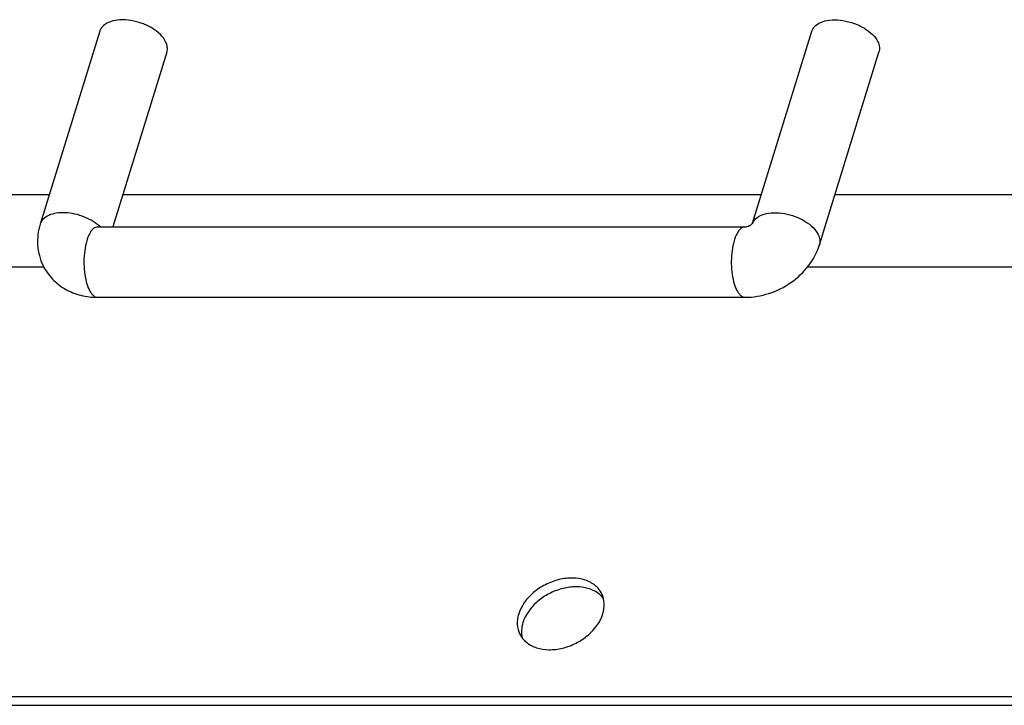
# Model space of a CAD drawing. Header units: millimetres. Extents: x 0 to 4200, y 0 to 2970.
# Tile 7 of 15: x 3128 to 3268, y 725 to 823. Entities that reach past the tile are written whole.
import ezdxf

# ---------------------------------------------------------------- set-up
doc = ezdxf.new("R2010")
doc.units = ezdxf.units.MM
doc.header["$LTSCALE"] = 231
doc.layers.get('0').update_dxf_attribs({"linetype": 'CONTINUOUS'})
doc.layers.add('005_AXIS', color=7, linetype='CONTINUOUS')

msp = doc.modelspace()

# ---------------------------------------------------------------- linework, layer by layer
at = {"color": 7, "linetype": 'Continuous'}
for p, q in [((3139.187, 820.972), (3130.714, 793.555)), ((3232.079, 793.712), (3240.503, 820.972)), ((3148.741, 818.019), (3141.059, 793.163)), ((3241.585, 790.603), (3250.057, 818.019)), ((3132.007, 797.739), (2726.347, 797.739)), ((3233.324, 797.739), (3142.474, 797.739)), ((3684.25, 797.739), (3243.79, 797.739)), ((3138.886, 793.163), (3230.992, 793.163)), ((3232.069, 793.678), (3232.079, 793.712)), ((2757.659, 787.503), (3131.211, 787.503)), ((3239.93, 787.503), (3682.405, 787.503)), ((3138.886, 783.163), (3230.992, 783.163)), ((2666.935, 726.403), (3735.366, 726.403)), ((2667.545, 725.16), (3735.976, 725.16))]:
    msp.add_line(p, q, dxfattribs=at)
at = {"color": 9, "linetype": 'Continuous'}
for centre, radius, start, end in [((3233.609, 793.067), 1.652, 157.35019, 157.7647), ((3233.611, 793.066), 1.654, 157.06001, 157.3502)]:
    msp.add_arc(centre, radius, start, end, dxfattribs=at)
at = {"color": 7, "linetype": 'Continuous'}
for points, knots in [([(3148.569, 819.496), (3148.385, 819.871), (3147.812, 820.602), (3146.646, 821.475), (3145.211, 822.149), (3143.651, 822.555), (3142.12, 822.651), (3140.77, 822.43), (3139.851, 821.956), (3139.377, 821.422), (3139.233, 821.124), (3139.187, 820.972)], [0, 0, 0, 0, 0.113814, 0.2472619, 0.3935398, 0.5425551, 0.6835947, 0.8078261, 0.9113213, 0.9567989, 1, 1, 1, 1]), ([(3240.503, 820.972), (3240.55, 821.124), (3240.693, 821.422), (3241.168, 821.956), (3242.086, 822.43), (3243.437, 822.651), (3244.967, 822.555), (3246.528, 822.149), (3247.963, 821.475), (3249.129, 820.602), (3249.701, 819.871), (3249.886, 819.496)], [0, 0, 0, 0, 0.0432011, 0.0886787, 0.1921739, 0.3164053, 0.4574449, 0.6064602, 0.7527381, 0.886186, 1, 1, 1, 1]), ([(3148.741, 818.019), (3148.811, 818.248), (3148.85, 818.768), (3148.686, 819.257), (3148.569, 819.496)], [0, 0, 0, 0, 0.4740095, 1, 1, 1, 1]), ([(3249.886, 819.496), (3250.003, 819.257), (3250.166, 818.768), (3250.128, 818.248), (3250.057, 818.019)], [0, 0, 0, 0, 0.5259905, 1, 1, 1, 1]), ([(3130.714, 793.555), (3130.418, 792.597), (3130.154, 790.563), (3130.679, 788.57), (3131.119, 787.674)], [0, 0, 0, 0, 0.5009986, 1, 1, 1, 1]), ([(3138.882, 793.161), (3138.878, 793.162), (3138.859, 793.164), (3138.881, 793.163), (3138.886, 793.163)], [0, 0, 0, 0, 0.438779, 1, 1, 1, 1]), ([(3230.992, 793.163), (3231.047, 793.163), (3231.216, 793.186), (3231.589, 793.305), (3231.887, 793.486), (3232.04, 793.646)], [0, 0, 0, 0, 0.1403378, 0.4323929, 1, 1, 1, 1]), ([(3232.04, 793.646), (3232.047, 793.654), (3232.065, 793.674), (3232.083, 793.694), (3232.093, 793.708)], [0, 0, 0, 0, 0.3698229, 1, 1, 1, 1]), ([(3230.992, 783.163), (3232.141, 783.163), (3234.465, 783.548), (3237.609, 785.101), (3240.156, 787.478), (3241.254, 789.531), (3241.585, 790.603)], [0, 0, 0, 0, 0.2507445, 0.5044364, 0.755104, 1, 1, 1, 1]), ([(3131.119, 787.674), (3131.463, 786.973), (3132.377, 785.669), (3134.266, 784.216), (3136.497, 783.346), (3138.089, 783.163), (3138.886, 783.163)], [0, 0, 0, 0, 0.2480825, 0.4965984, 0.7466702, 1, 1, 1, 1])]:
    msp.add_open_spline(points, degree=3, knots=knots, dxfattribs=at)
at = {"color": 9, "linetype": 'Continuous'}
for points, knots in [([(3139.275, 793.163), (3138.968, 793.458), (3138.253, 793.996), (3137.029, 794.609), (3135.686, 795.027), (3134.327, 795.218), (3133.057, 795.167), (3131.967, 794.874), (3131.13, 794.346), (3130.796, 793.821), (3130.714, 793.555)], [0, 0, 0, 0, 0.1320651, 0.27557, 0.4231913, 0.5669066, 0.6993558, 0.8153327, 0.9137348, 1, 1, 1, 1]), ([(3232.088, 793.711), (3232.213, 794.007), (3232.693, 794.573), (3233.773, 795.055), (3235.123, 795.238), (3236.631, 795.113), (3238.155, 794.694), (3239.549, 794.021), (3240.679, 793.16), (3241.233, 792.446), (3241.413, 792.079)], [0, 0, 0, 0, 0.0890134, 0.1947329, 0.3205283, 0.4619036, 0.6101618, 0.7550711, 0.8871266, 1, 1, 1, 1]), ([(3138.886, 793.163), (3138.784, 793.163), (3138.567, 793.116), (3138.268, 792.925), (3137.991, 792.625), (3137.628, 792.05), (3137.275, 791.099), (3137.011, 789.769), (3136.91, 788.292), (3136.982, 786.803), (3137.219, 785.439), (3137.5, 784.605), (3137.676, 784.246)], [0, 0, 0, 0, 0.0313934, 0.066536, 0.1078921, 0.1565391, 0.2753624, 0.4178848, 0.5738379, 0.7308845, 0.8765311, 1, 1, 1, 1]), ([(3230.992, 793.163), (3230.891, 793.163), (3230.673, 793.116), (3230.374, 792.925), (3230.097, 792.625), (3229.734, 792.05), (3229.381, 791.099), (3229.117, 789.769), (3229.016, 788.292), (3229.088, 786.803), (3229.325, 785.439), (3229.606, 784.605), (3229.782, 784.246)], [0, 0, 0, 0, 0.0313934, 0.066536, 0.1078921, 0.1565391, 0.2753624, 0.4178848, 0.5738379, 0.7308845, 0.8765311, 1, 1, 1, 1]), ([(3241.413, 792.079), (3241.53, 791.841), (3241.694, 791.352), (3241.656, 790.831), (3241.585, 790.603)], [0, 0, 0, 0, 0.5259905, 1, 1, 1, 1]), ([(3137.676, 784.246), (3137.755, 784.085), (3137.919, 783.797), (3138.214, 783.445), (3138.537, 783.218), (3138.775, 783.163), (3138.886, 783.163)], [0, 0, 0, 0, 0.3159475, 0.5820842, 0.8045575, 1, 1, 1, 1]), ([(3229.782, 784.246), (3229.861, 784.085), (3230.025, 783.797), (3230.32, 783.445), (3230.643, 783.218), (3230.882, 783.163), (3230.992, 783.163)], [0, 0, 0, 0, 0.3159475, 0.5820842, 0.8045575, 1, 1, 1, 1])]:
    msp.add_open_spline(points, degree=3, knots=knots, dxfattribs=at)
at = {"layer": '005_AXIS', "color": 7, "linetype": 'Continuous'}
for points, knots in [([(3210.617, 741.017), (3210.396, 741.466), (3209.713, 742.304), (3208.219, 743.067), (3206.417, 743.329), (3204.476, 743.09), (3202.568, 742.374), (3200.396, 740.95), (3199.158, 739.327), (3198.795, 738.153)], [0, 0, 0, 0, 0.102455, 0.2131457, 0.3359329, 0.4695932, 0.6093322, 0.7486606, 1, 1, 1, 1]), ([(3210.859, 740.363), (3210.562, 740.746), (3209.762, 741.418), (3208.232, 741.961), (3206.476, 742.059), (3204.638, 741.713), (3202.866, 740.956), (3200.87, 739.548), (3199.745, 738.012), (3199.405, 736.91)], [0, 0, 0, 0, 0.1039757, 0.2177079, 0.3428062, 0.4770044, 0.6155392, 0.7526005, 1, 1, 1, 1]), ([(3210.769, 738.153), (3210.917, 738.635), (3211.066, 739.62), (3210.824, 740.595), (3210.617, 741.017)], [0, 0, 0, 0, 0.5173938, 1, 1, 1, 1]), ([(3198.795, 738.153), (3198.646, 737.672), (3198.498, 736.687), (3198.74, 735.712), (3198.947, 735.29)], [0, 0, 0, 0, 0.5173938, 1, 1, 1, 1]), ([(3198.947, 735.29), (3199.167, 734.84), (3199.85, 734.003), (3201.345, 733.24), (3203.146, 732.977), (3205.087, 733.217), (3206.996, 733.932), (3209.168, 735.356), (3210.406, 736.98), (3210.769, 738.153)], [0, 0, 0, 0, 0.102455, 0.2131457, 0.3359329, 0.4695932, 0.6093322, 0.7486606, 1, 1, 1, 1]), ([(3199.405, 736.91), (3199.292, 736.544), (3199.153, 735.803), (3199.225, 735.051), (3199.315, 734.701)], [0, 0, 0, 0, 0.5153863, 1, 1, 1, 1])]:
    msp.add_open_spline(points, degree=3, knots=knots, dxfattribs=at)

doc.saveas('drawing.dxf')
